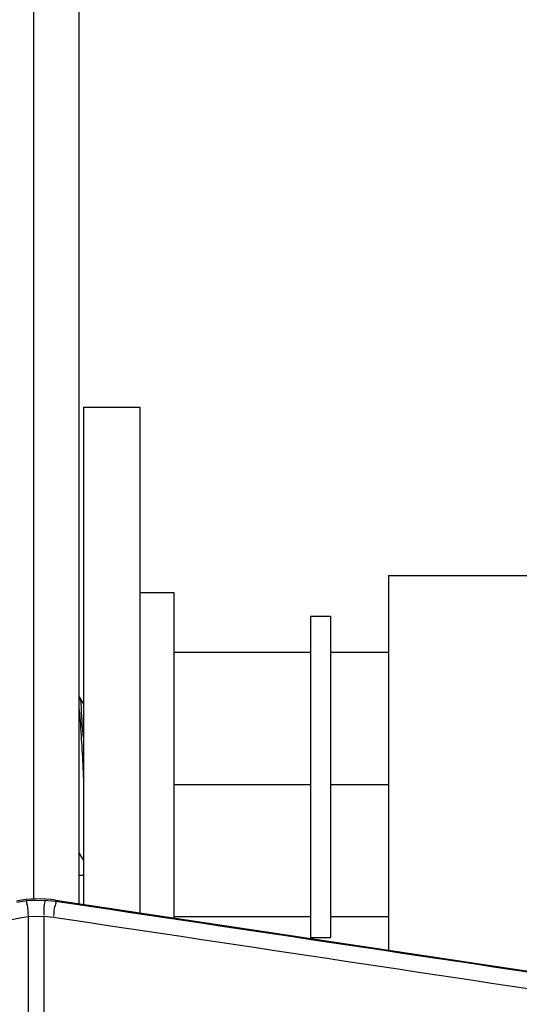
# Paper-space layout 'Sheet' of a CAD drawing. Header units: inches. Extents: x 0.2 to 10.8, y 0.2 to 8.3.
# Tile 190 of 256: x 3.9109 to 3.9993, y 4.3299 to 4.5041. Entities that reach past the tile are written whole.
import ezdxf

# ---------------------------------------------------------------- set-up
doc = ezdxf.new("R2010")
doc.units = ezdxf.units.IN
doc.header["$MEASUREMENT"] = 0
doc.layers.get('0').update_dxf_attribs({"lineweight": 5})
doc.layers.add('02___PRT_ALL_AXES', color=7, linetype='Continuous')
doc.layers.add('06___PRT_ALL_SURFS', color=7, linetype='Continuous')
doc.styles.add('My Text', font='tahoma.ttf')
doc.dimstyles.new('My Dimension - mm [in] (ANSI)$0', dxfattribs={"dimtxt": 0.12, "dimasz": 0.098425, "dimexe": 0.125, "dimexo": 0.063, "dimgap": 0.031496, "dimtad": 0, "dimlfac": 250, "dimzin": 4, "dimdsep": 46, "dimtxsty": 'My Text', "dimblk": 'Filled-1', "dimcen": 0.09, "dimclrd": 1, "dimclre": 1, "dimclrt": 1, "dimadec": 1, "dimazin": 1, "dimtfac": 1, "dimtofl": 0, "dimtmove": 0, "dimatfit": 3, "dimfxl": 1, "dimtolj": 1, "dimtzin": 4, "dimlwd": -1, "dimlwe": -1, "dimarcsym": 0})

# ---------------------------------------------------------------- blocks, each defined once
blk = doc.blocks.new('*D6')
at = {"color": 1, "true_color": 0xff0000}
for p, q in [((4.28987, 4.82076), (4.28987, 4.91919)), ((3.56036, 4.82076), (4.41487, 4.82076)), ((4.28987, 4.72234), (4.28987, 3.80838)), ((3.56036, 3.70996), (4.41487, 3.70996))]:
    blk.add_line(p, q, dxfattribs=at)
at = {"layer": 'Defpoints', "color": 0}
for p in [(3.49736, 4.82076), (3.49736, 3.70996), (4.28987, 3.70996)]:
    blk.add_point(p, dxfattribs=at)
at = {"color": 1, "true_color": 0xff0000, "insert": (4.28987, 5.78412), "char_height": 0.12, "attachment_point": 5, "rotation": 90, "style": 'My Text'}
blk.add_mtext('\\A1;277.70 mm [10.933 in]', dxfattribs=at)
blk = doc.blocks.new('Filled-1')
blk = doc.blocks.new('*D7')
at = {"color": 1, "true_color": 0xff0000}
for p, q in [((2.88585, 4.51074), (2.88585, 3.01549)), ((4.10888, 4.51074), (4.10888, 3.01549)), ((2.98427, 3.14049), (4.01045, 3.14049)), ((4.10888, 3.14049), (4.2073, 3.14049))]:
    blk.add_line(p, q, dxfattribs=at)
at = {"layer": 'Defpoints', "color": 0}
for p in [(2.88585, 4.57374), (4.10888, 4.57374), (4.10888, 3.14049)]:
    blk.add_point(p, dxfattribs=at)
at = {"color": 1, "true_color": 0xff0000, "insert": (5.07272, 3.14049), "char_height": 0.12, "attachment_point": 5, "style": 'My Text'}
blk.add_mtext('\\A1;305.76 mm [12.038 in]', dxfattribs=at)

psp = doc.layouts.new('Sheet')

# ---------------------------------------------------------------- linework, layer by layer
at = {"color": 0, "linetype": 'ByBlock', "lineweight": -3}
for p, q in [((3.913363, 4.348463), (3.913363, 5.45681)), ((3.921363, 5.45681), (3.921363, 4.34767)), ((3.962363, 4.392107), (3.938163, 4.392107)), ((3.976163, 4.392107), (3.965903, 4.392107)), ((3.922163, 4.383005), (3.921433, 4.384264)), ((3.962363, 4.368724), (3.938163, 4.368724)), ((3.976163, 4.368724), (3.965903, 4.368724)), ((3.921363, 4.356683), (3.922163, 4.355305)), ((3.910365, 4.347967), (3.912137, 4.348238)), ((3.912137, 4.348238), (3.9152, 4.348329)), ((3.9152, 4.348329), (3.917199, 4.348133)), ((3.917223, 4.348291), (3.917199, 4.348133)), ((3.917223, 4.348291), (4.02063, 4.33278)), ((3.876329, 4.338231), (3.910881, 4.345166)), ((3.910881, 4.345166), (3.912367, 4.345394)), ((3.912367, 4.345394), (3.915159, 4.345471)), ((3.912367, 4.345394), (3.912367, 4.291977)), ((3.915159, 4.345471), (3.916836, 4.345306)), ((3.915159, 4.345471), (3.915159, 4.291977)), ((3.962363, 4.345342), (3.938163, 4.345342)), ((3.976163, 4.345342), (3.965903, 4.345342))]:
    psp.add_line(p, q, dxfattribs=at)
psp.add_arc((3.914256, 4.328512), 0.02, 81.46923, 101.30993, dxfattribs=at)
for points, knots in [([(3.922163, 4.377082), (3.922063, 4.37874), (3.921728, 4.381056), (3.921808, 4.383617), (3.921433, 4.384264)], [0, 0, 0, 0, 0.6894495, 1, 1, 1, 1]), ([(3.921363, 4.382394), (3.921444, 4.381629), (3.921785, 4.377403), (3.921986, 4.373169), (3.922163, 4.369703)], [0, 0, 0, 0, 0.1814329, 1, 1, 1, 1]), ([(3.912137, 4.348238), (3.911946, 4.348062), (3.912422, 4.346973), (3.912285, 4.34618), (3.91236, 4.345542)], [0, 0, 0, 0, 0.2880452, 1, 1, 1, 1]), ([(3.9152, 4.348329), (3.915419, 4.348188), (3.915, 4.347019), (3.915194, 4.346262), (3.915156, 4.34562)], [0, 0, 0, 0, 0.2885179, 1, 1, 1, 1]), ([(3.917199, 4.348133), (3.917362, 4.347931), (3.916866, 4.346907), (3.916951, 4.346087), (3.916851, 4.345453)], [0, 0, 0, 0, 0.2877863, 1, 1, 1, 1])]:
    psp.add_open_spline(points, degree=3, knots=knots, dxfattribs=at)
for points in [[(3.917199, 4.348133), (3.95167, 4.342974), (3.98614, 4.337816), (4.020612, 4.332659)], [(3.916836, 4.345306), (3.951307, 4.340122), (3.985778, 4.334939), (4.020249, 4.329757)]]:
    psp.add_open_spline(points, degree=3, dxfattribs=at)
at = {"layer": '02___PRT_ALL_AXES', "color": 0, "linetype": 'ByBlock', "lineweight": -3}
for p, q in [((3.922163, 4.435528), (3.932163, 4.435528)), ((3.922163, 4.435528), (3.922163, 4.34755)), ((3.932163, 4.435528), (3.932163, 4.34605)), ((3.976163, 4.405724), (4.016163, 4.405724)), ((3.976163, 4.405724), (3.976163, 4.33945)), ((3.932163, 4.402724), (3.938163, 4.402724)), ((3.938163, 4.402724), (3.938163, 4.34515)), ((3.921363, 4.352724), (3.922163, 4.352724))]:
    psp.add_line(p, q, dxfattribs=at)
at = {"layer": '06___PRT_ALL_SURFS', "color": 0, "linetype": 'ByBlock', "lineweight": -3}
for p, q in [((3.962363, 4.398524), (3.965903, 4.398524)), ((3.962363, 4.398524), (3.962363, 4.341724)), ((3.965903, 4.398524), (3.965903, 4.341724)), ((3.962363, 4.341724), (3.965903, 4.341724))]:
    psp.add_line(p, q, dxfattribs=at)

# ---------------------------------------------------------------- dimensions: what is measured, and where the dimension line sits
dim = psp.add_linear_dim(base=(4.289867, 3.709957), p1=(3.497363, 4.820764), p2=(3.497363, 3.709957), angle=90, dimstyle='My Dimension - mm [in] (ANSI)$0', override={"dimpost": ' mm'})
dim.commit()
dim.dimension.update_dxf_attribs({"geometry": '*D6', "text_midpoint": (4.289867, 5.784117), "dimtype": 160})
dim = psp.add_linear_dim(base=(4.10888, 3.140491), p1=(2.885847, 4.573735), p2=(4.10888, 4.573735), dimstyle='My Dimension - mm [in] (ANSI)$0', override={"dimpost": ' mm'})
dim.commit()
dim.dimension.update_dxf_attribs({"geometry": '*D7', "text_midpoint": (5.072716, 3.140491), "dimtype": 160})

doc.saveas('drawing.dxf')
